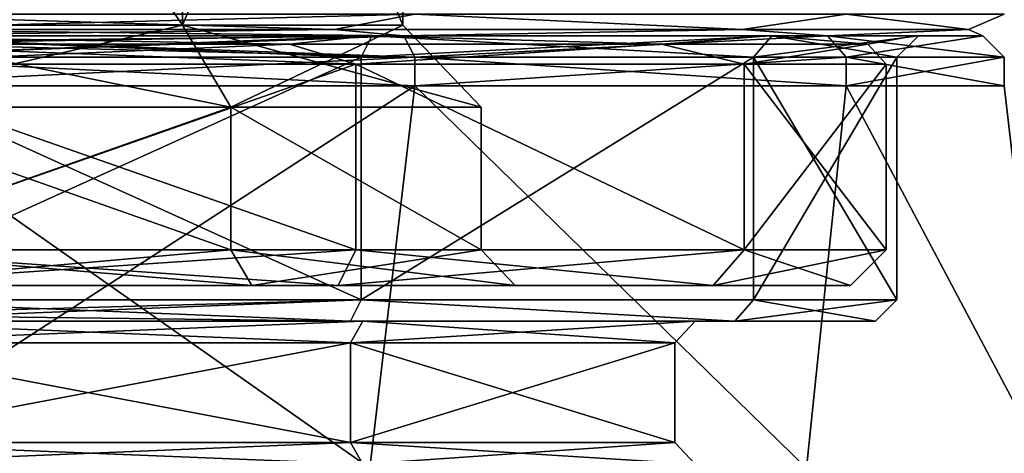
# Model space of a CAD drawing. Header units: millimetres. Extents: x -23 to 23, y 0 to 157.
# Tile 7 of 125: x 3 to 17, y 10 to 16. Entities that reach past the tile are written whole.
import ezdxf

# ---------------------------------------------------------------- set-up
doc = ezdxf.new("R2010")
doc.units = ezdxf.units.MM
doc.header["$LTSCALE"] = 65.185185
for name, color, linetype in [('1', 7, 'CONTINUOUS'), ('106', 7, 'CONTINUOUS'), ('108', 7, 'CONTINUOUS'), ('109', 7, 'CONTINUOUS'), ('11', 7, 'CONTINUOUS'), ('110', 7, 'CONTINUOUS'), ('111', 7, 'CONTINUOUS'), ('12', 7, 'CONTINUOUS'), ('13', 7, 'CONTINUOUS'), ('139', 7, 'CONTINUOUS'), ('141', 7, 'CONTINUOUS'), ('143', 7, 'CONTINUOUS'), ('145', 7, 'CONTINUOUS'), ('2', 7, 'CONTINUOUS'), ('24', 7, 'CONTINUOUS'), ('29', 7, 'CONTINUOUS'), ('3', 7, 'CONTINUOUS'), ('31', 7, 'CONTINUOUS'), ('33', 7, 'CONTINUOUS'), ('45', 7, 'CONTINUOUS'), ('55', 7, 'CONTINUOUS')]:
    doc.layers.add(name, color=color, linetype=linetype)

msp = doc.modelspace()

# ---------------------------------------------------------------- linework, layer by layer
at = {"layer": '1', "linetype": 'Continuous'}
for points in [[(0, 15.7, -15), (0, 12.3, -15), (7.5, 12.3, -12.99), (0, 15.7, -15)], [(7.5, 15.7, -12.99), (0, 15.7, -15), (7.5, 12.3, -12.99), (7.5, 15.7, -12.99)], [(0, 15.7, 15), (7.5, 15.7, 12.99), (0, 12.3, 15), (0, 15.7, 15)], [(0, 12.3, 15), (7.5, 15.7, 12.99), (7.5, 12.3, 12.99), (0, 12.3, 15)], [(12.99, 15.7, -7.5), (7.5, 15.7, -12.99), (7.5, 12.3, -12.99), (12.99, 15.7, -7.5)], [(12.99, 12.3, -7.5), (12.99, 15.7, -7.5), (7.5, 12.3, -12.99), (12.99, 12.3, -7.5)], [(7.5, 15.7, 12.99), (12.99, 15.7, 7.5), (7.5, 12.3, 12.99), (7.5, 15.7, 12.99)], [(7.5, 12.3, 12.99), (12.99, 15.7, 7.5), (12.99, 12.3, 7.5), (7.5, 12.3, 12.99)], [(15, 15.7, 0), (12.99, 15.7, -7.5), (15, 12.3, 0), (15, 15.7, 0)], [(15, 12.3, 0), (12.99, 15.7, -7.5), (12.99, 12.3, -7.5), (15, 12.3, 0)], [(12.99, 15.7, 7.5), (15, 15.7, 0), (12.99, 12.3, 7.5), (12.99, 15.7, 7.5)], [(12.99, 12.3, 7.5), (15, 15.7, 0), (15, 12.3, 0), (12.99, 12.3, 7.5)]]:
    msp.add_3dface(points, dxfattribs=at)
at = {"layer": '106', "linetype": 'Continuous'}
for points in [[(8.09, 16, 14.035), (0, 16, 16.2), (7.615, 16, 13.212), (8.09, 16, 14.035)], [(0, 16, 16.2), (0, 16, 15.25), (7.615, 16, 13.212), (0, 16, 16.2)], [(0, 16, -16.2), (8.09, 16, -14.035), (0, 16, -15.25), (0, 16, -16.2)], [(0, 16, -15.25), (8.09, 16, -14.035), (7.615, 16, -13.212), (0, 16, -15.25)], [(13.204, 16, 7.629), (8.09, 16, 14.035), (7.615, 16, 13.212), (13.204, 16, 7.629)], [(7.615, 16, -13.212), (8.09, 16, -14.035), (13.204, 16, -7.629), (7.615, 16, -13.212)], [(14.027, 16, 8.104), (8.09, 16, 14.035), (13.204, 16, 7.629), (14.027, 16, 8.104)], [(8.09, 16, -14.035), (14.027, 16, -8.104), (13.204, 16, -7.629), (8.09, 16, -14.035)], [(15.25, 16, 0), (14.027, 16, 8.104), (13.204, 16, 7.629), (15.25, 16, 0)], [(13.204, 16, -7.629), (14.027, 16, -8.104), (15.25, 16, 0), (13.204, 16, -7.629)], [(16.2, 16, 0), (14.027, 16, 8.104), (15.25, 16, 0), (16.2, 16, 0)], [(14.027, 16, -8.104), (16.2, 16, 0), (15.25, 16, 0), (14.027, 16, -8.104)]]:
    msp.add_3dface(points, dxfattribs=at)
at = {"layer": '108', "linetype": 'Continuous'}
for points in [[(0, 15, -9.65), (0, 13, -9.65), (5.672, 13, -7.807), (0, 15, -9.65)], [(0, 13, 9.65), (0, 15, 9.65), (5.672, 15, 7.807), (0, 13, 9.65)], [(5.672, 13, 7.807), (0, 13, 9.65), (5.672, 15, 7.807), (5.672, 13, 7.807)], [(0, 15, -9.65), (5.672, 13, -7.807), (5.672, 15, -7.807), (0, 15, -9.65)], [(9.178, 13, 2.982), (5.672, 13, 7.807), (5.672, 15, 7.807), (9.178, 13, 2.982)], [(9.178, 15, 2.982), (9.178, 13, 2.982), (5.672, 15, 7.807), (9.178, 15, 2.982)], [(5.672, 13, -7.807), (9.178, 13, -2.982), (5.672, 15, -7.807), (5.672, 13, -7.807)], [(5.672, 15, -7.807), (9.178, 13, -2.982), (9.178, 15, -2.982), (5.672, 15, -7.807)], [(9.178, 13, -2.982), (9.178, 13, 2.982), (9.178, 15, -2.982), (9.178, 13, -2.982)], [(9.178, 15, -2.982), (9.178, 13, 2.982), (9.178, 15, 2.982), (9.178, 15, -2.982)]]:
    msp.add_3dface(points, dxfattribs=at)
at = {"layer": '109', "linetype": 'Continuous'}
for points in [[(0, 15, 9.65), (0, 16.15, 8.5), (4.996, 16.15, 6.877), (0, 15, 9.65)], [(5.672, 15, 7.807), (0, 15, 9.65), (4.996, 16.15, 6.877), (5.672, 15, 7.807)], [(0, 16.15, -8.5), (0, 15, -9.65), (5.672, 15, -7.807), (0, 16.15, -8.5)], [(0, 16.15, -8.5), (5.672, 15, -7.807), (4.996, 16.15, -6.877), (0, 16.15, -8.5)], [(5.672, 15, -7.807), (9.178, 15, -2.982), (4.996, 16.15, -6.877), (5.672, 15, -7.807)], [(4.996, 16.15, -6.877), (9.178, 15, -2.982), (8.084, 16.15, -2.627), (4.996, 16.15, -6.877)], [(8.084, 16.15, 2.627), (5.672, 15, 7.807), (4.996, 16.15, 6.877), (8.084, 16.15, 2.627)], [(9.178, 15, 2.982), (5.672, 15, 7.807), (8.084, 16.15, 2.627), (9.178, 15, 2.982)], [(9.178, 15, -2.982), (9.178, 15, 2.982), (8.084, 16.15, -2.627), (9.178, 15, -2.982)], [(8.084, 16.15, -2.627), (9.178, 15, 2.982), (8.084, 16.15, 2.627), (8.084, 16.15, -2.627)]]:
    msp.add_3dface(points, dxfattribs=at)
at = {"layer": '11', "linetype": 'Continuous'}
for points in [[(0, 9.941, 17.566), (7.621, 9.941, 15.826), (0, 15.299, 16.5), (0, 9.941, 17.566)], [(0, 15.299, 16.5), (7.621, 9.941, 15.826), (8.25, 15.299, 14.289), (0, 15.299, 16.5)], [(7.621, 9.941, -15.826), (0, 9.941, -17.566), (8.25, 15.299, -14.289), (7.621, 9.941, -15.826)], [(0, 9.941, -17.566), (0, 15.299, -16.5), (8.25, 15.299, -14.289), (0, 9.941, -17.566)], [(7.621, 9.941, 15.826), (13.733, 9.941, 10.952), (8.25, 15.299, 14.289), (7.621, 9.941, 15.826)], [(13.733, 9.941, -10.952), (7.621, 9.941, -15.826), (8.25, 15.299, -14.289), (13.733, 9.941, -10.952)], [(8.25, 15.299, 14.289), (13.733, 9.941, 10.952), (14.289, 15.299, 8.25), (8.25, 15.299, 14.289)], [(14.289, 15.299, -8.25), (13.733, 9.941, -10.952), (8.25, 15.299, -14.289), (14.289, 15.299, -8.25)], [(13.733, 9.941, 10.952), (17.125, 9.941, 3.909), (14.289, 15.299, 8.25), (13.733, 9.941, 10.952)], [(17.125, 9.941, -3.909), (13.733, 9.941, -10.952), (14.289, 15.299, -8.25), (17.125, 9.941, -3.909)], [(14.289, 15.299, 8.25), (17.125, 9.941, 3.909), (16.5, 15.299), (14.289, 15.299, 8.25)], [(16.5, 15.299), (17.125, 9.941, -3.909), (14.289, 15.299, -8.25), (16.5, 15.299)], [(17.125, 9.941, 3.909), (17.125, 9.941, -3.909), (16.5, 15.299), (17.125, 9.941, 3.909)]]:
    msp.add_3dface(points, dxfattribs=at)
at = {"layer": '110', "linetype": 'Continuous'}
for points in [[(4.996, 23.5, -6.877), (0, 23.5, -8.5), (4.996, 16.15, -6.877), (4.996, 23.5, -6.877)], [(0, 23.5, -8.5), (0, 16.15, -8.5), (4.996, 16.15, -6.877), (0, 23.5, -8.5)], [(0, 23.5, 8.5), (4.996, 23.5, 6.877), (0, 16.15, 8.5), (0, 23.5, 8.5)], [(0, 16.15, 8.5), (4.996, 23.5, 6.877), (4.996, 16.15, 6.877), (0, 16.15, 8.5)], [(4.996, 23.5, 6.877), (8.084, 23.5, 2.627), (4.996, 16.15, 6.877), (4.996, 23.5, 6.877)], [(8.084, 23.5, 2.627), (8.084, 16.15, 2.627), (4.996, 16.15, 6.877), (8.084, 23.5, 2.627)], [(8.084, 23.5, -2.627), (4.996, 23.5, -6.877), (8.084, 16.15, -2.627), (8.084, 23.5, -2.627)], [(4.996, 23.5, -6.877), (4.996, 16.15, -6.877), (8.084, 16.15, -2.627), (4.996, 23.5, -6.877)], [(8.084, 23.5, 2.627), (8.084, 23.5, -2.627), (8.084, 16.15, 2.627), (8.084, 23.5, 2.627)], [(8.084, 23.5, -2.627), (8.084, 16.15, -2.627), (8.084, 16.15, 2.627), (8.084, 23.5, -2.627)]]:
    msp.add_3dface(points, dxfattribs=at)
at = {"layer": '111', "linetype": 'Continuous'}
for points in [[(0, 13, -14.85), (0, 15.6, -14.85), (7.425, 15.6, -12.86), (0, 13, -14.85)], [(0, 15.6, 14.85), (0, 13, 14.85), (7.425, 13, 12.861), (0, 15.6, 14.85)], [(7.425, 15.6, 12.86), (0, 15.6, 14.85), (7.425, 13, 12.861), (7.425, 15.6, 12.86)], [(0, 13, -14.85), (7.425, 15.6, -12.86), (7.425, 13, -12.861), (0, 13, -14.85)], [(12.86, 15.6, 7.425), (7.425, 15.6, 12.86), (12.86, 13, 7.425), (12.86, 15.6, 7.425)], [(12.86, 13, 7.425), (7.425, 15.6, 12.86), (7.425, 13, 12.861), (12.86, 13, 7.425)], [(7.425, 15.6, -12.86), (12.86, 15.6, -7.425), (12.86, 13, -7.425), (7.425, 15.6, -12.86)], [(7.425, 13, -12.861), (7.425, 15.6, -12.86), (12.86, 13, -7.425), (7.425, 13, -12.861)], [(14.85, 15.6, 0), (12.86, 15.6, 7.425), (14.85, 13, 0), (14.85, 15.6, 0)], [(14.85, 13, 0), (12.86, 15.6, 7.425), (12.86, 13, 7.425), (14.85, 13, 0)], [(12.86, 15.6, -7.425), (14.85, 15.6, 0), (12.86, 13, -7.425), (12.86, 15.6, -7.425)], [(12.86, 13, -7.425), (14.85, 15.6, 0), (14.85, 13, 0), (12.86, 13, -7.425)]]:
    msp.add_3dface(points, dxfattribs=at)
at = {"layer": '12', "linetype": 'Continuous'}
for points in [[(8.25, 15.299, -14.289), (0, 15.299, -16.5), (8.25, 15.7, -14.289), (8.25, 15.299, -14.289)], [(8.25, 15.7, -14.289), (0, 15.299, -16.5), (0, 15.7, -16.5), (8.25, 15.7, -14.289)], [(0, 15.299, 16.5), (8.25, 15.299, 14.289), (0, 15.7, 16.5), (0, 15.299, 16.5)], [(0, 15.7, 16.5), (8.25, 15.299, 14.289), (8.25, 15.7, 14.289), (0, 15.7, 16.5)], [(8.25, 15.299, 14.289), (14.289, 15.299, 8.25), (8.25, 15.7, 14.289), (8.25, 15.299, 14.289)], [(8.25, 15.7, 14.289), (14.289, 15.299, 8.25), (14.289, 15.7, 8.25), (8.25, 15.7, 14.289)], [(14.289, 15.299, -8.25), (8.25, 15.299, -14.289), (14.289, 15.7, -8.25), (14.289, 15.299, -8.25)], [(14.289, 15.7, -8.25), (8.25, 15.299, -14.289), (8.25, 15.7, -14.289), (14.289, 15.7, -8.25)], [(14.289, 15.299, 8.25), (16.5, 15.299), (14.289, 15.7, 8.25), (14.289, 15.299, 8.25)], [(16.5, 15.299), (14.289, 15.299, -8.25), (16.5, 15.7, 0), (16.5, 15.299)], [(14.289, 15.7, 8.25), (16.5, 15.299), (16.5, 15.7, 0), (14.289, 15.7, 8.25)], [(16.5, 15.7, 0), (14.289, 15.299, -8.25), (14.289, 15.7, -8.25), (16.5, 15.7, 0)]]:
    msp.add_3dface(points, dxfattribs=at)
at = {"layer": '13', "linetype": 'Continuous'}
for points in [[(8.098, 16, -14.031), (0, 16, -16.2), (7.65, 16, -13.25), (8.098, 16, -14.031)], [(7.65, 16, -13.25), (0, 16, -16.2), (0, 16, -15.3), (7.65, 16, -13.25)], [(0, 16, 16.2), (8.098, 16, 14.031), (0, 16, 15.3), (0, 16, 16.2)], [(0, 16, 15.3), (8.098, 16, 14.031), (7.65, 16, 13.25), (0, 16, 15.3)], [(13.25, 16, -7.65), (8.098, 16, -14.031), (7.65, 16, -13.25), (13.25, 16, -7.65)], [(7.65, 16, 13.25), (8.098, 16, 14.031), (13.25, 16, 7.65), (7.65, 16, 13.25)], [(14.029, 16, -8.101), (8.098, 16, -14.031), (13.25, 16, -7.65), (14.029, 16, -8.101)], [(8.098, 16, 14.031), (14.029, 16, 8.101), (13.25, 16, 7.65), (8.098, 16, 14.031)], [(15.3, 16, 0), (14.029, 16, -8.101), (13.25, 16, -7.65), (15.3, 16, 0)], [(13.25, 16, 7.65), (14.029, 16, 8.101), (15.3, 16, 0), (13.25, 16, 7.65)], [(16.2, 16, 0), (14.029, 16, -8.101), (15.3, 16, 0), (16.2, 16, 0)], [(14.029, 16, 8.101), (16.2, 16, 0), (15.3, 16, 0), (14.029, 16, 8.101)]]:
    msp.add_3dface(points, dxfattribs=at)
at = {"layer": '139', "linetype": 'Continuous'}
for points in [[(8.25, 16.3, 14.289), (0, 16.3, 16.5), (7.121, 16.088, 14.787), (8.25, 16.3, 14.289)], [(7.121, 16.088, 14.787), (0, 16.3, 16.5), (0, 16.088, 16.412), (7.121, 16.088, 14.787)], [(0, 16.3, -16.5), (8.25, 16.3, -14.289), (0, 16.088, -16.412), (0, 16.3, -16.5)], [(0, 16.088, -16.412), (8.25, 16.3, -14.289), (7.121, 16.088, -14.787), (0, 16.088, -16.412)], [(7.121, 16.088, -14.787), (8.25, 16.3, -14.289), (12.832, 16.088, -10.233), (7.121, 16.088, -14.787)], [(12.832, 16.088, 10.233), (8.25, 16.3, 14.289), (7.121, 16.088, 14.787), (12.832, 16.088, 10.233)], [(8.25, 16.3, -14.289), (14.289, 16.3, -8.25), (12.832, 16.088, -10.233), (8.25, 16.3, -14.289)], [(14.289, 16.3, 8.25), (8.25, 16.3, 14.289), (12.832, 16.088, 10.233), (14.289, 16.3, 8.25)], [(12.832, 16.088, -10.233), (14.289, 16.3, -8.25), (16.001, 16.088, -3.652), (12.832, 16.088, -10.233)], [(16.001, 16.088, 3.652), (14.289, 16.3, 8.25), (12.832, 16.088, 10.233), (16.001, 16.088, 3.652)], [(14.289, 16.3, -8.25), (16.5, 16.3), (16.001, 16.088, -3.652), (14.289, 16.3, -8.25)], [(16.5, 16.3), (14.289, 16.3, 8.25), (16.001, 16.088, 3.652), (16.5, 16.3)], [(16.001, 16.088, -3.652), (16.5, 16.3), (16.001, 16.088, 3.652), (16.001, 16.088, -3.652)], [(0, 16, 16.2), (8.09, 16, 14.035), (0, 16.088, 16.412), (0, 16, 16.2)], [(8.09, 16, 14.035), (7.121, 16.088, 14.787), (0, 16.088, 16.412), (8.09, 16, 14.035)], [(8.09, 16, -14.035), (0, 16, -16.2), (7.121, 16.088, -14.787), (8.09, 16, -14.035)], [(0, 16, -16.2), (0, 16.088, -16.412), (7.121, 16.088, -14.787), (0, 16, -16.2)], [(8.09, 16, 14.035), (12.832, 16.088, 10.233), (7.121, 16.088, 14.787), (8.09, 16, 14.035)], [(8.09, 16, -14.035), (7.121, 16.088, -14.787), (12.832, 16.088, -10.233), (8.09, 16, -14.035)], [(8.09, 16, 14.035), (14.027, 16, 8.104), (12.832, 16.088, 10.233), (8.09, 16, 14.035)], [(14.027, 16, -8.104), (8.09, 16, -14.035), (12.832, 16.088, -10.233), (14.027, 16, -8.104)], [(14.027, 16, 8.104), (16.001, 16.088, 3.652), (12.832, 16.088, 10.233), (14.027, 16, 8.104)], [(14.027, 16, -8.104), (12.832, 16.088, -10.233), (16.001, 16.088, -3.652), (14.027, 16, -8.104)], [(14.027, 16, 8.104), (16.2, 16, 0), (16.001, 16.088, 3.652), (14.027, 16, 8.104)], [(16.2, 16, 0), (14.027, 16, -8.104), (16.001, 16.088, -3.652), (16.2, 16, 0)], [(16.2, 16, 0), (16.001, 16.088, -3.652), (16.001, 16.088, 3.652), (16.2, 16, 0)]]:
    msp.add_3dface(points, dxfattribs=at)
at = {"layer": '141', "linetype": 'Continuous'}
for points in [[(7.176, 12.5, -12.427), (0, 12.5, -14.35), (7.425, 13, -12.861), (7.176, 12.5, -12.427)], [(0, 12.5, -14.35), (0, 13, -14.85), (7.425, 13, -12.861), (0, 12.5, -14.35)], [(0, 12.5, 14.35), (7.176, 12.5, 12.427), (0, 13, 14.85), (0, 12.5, 14.35)], [(0, 13, 14.85), (7.176, 12.5, 12.427), (7.425, 13, 12.861), (0, 13, 14.85)], [(7.176, 12.5, 12.427), (12.428, 12.5, 7.174), (7.425, 13, 12.861), (7.176, 12.5, 12.427)], [(12.428, 12.5, -7.174), (7.176, 12.5, -12.427), (12.86, 13, -7.425), (12.428, 12.5, -7.174)], [(7.176, 12.5, -12.427), (7.425, 13, -12.861), (12.86, 13, -7.425), (7.176, 12.5, -12.427)], [(12.428, 12.5, 7.174), (12.86, 13, 7.425), (7.425, 13, 12.861), (12.428, 12.5, 7.174)], [(12.428, 12.5, 7.174), (14.35, 12.5, 0), (12.86, 13, 7.425), (12.428, 12.5, 7.174)], [(14.35, 12.5, 0), (12.428, 12.5, -7.174), (14.85, 13, 0), (14.35, 12.5, 0)], [(12.428, 12.5, -7.174), (12.86, 13, -7.425), (14.85, 13, 0), (12.428, 12.5, -7.174)], [(14.35, 12.5, 0), (14.85, 13, 0), (12.86, 13, 7.425), (14.35, 12.5, 0)]]:
    msp.add_3dface(points, dxfattribs=at)
at = {"layer": '143', "linetype": 'Continuous'}
for points in [[(5.966, 12.5, 8.212), (0, 12.5, 10.15), (5.672, 13, 7.807), (5.966, 12.5, 8.212)], [(0, 12.5, 10.15), (0, 13, 9.65), (5.672, 13, 7.807), (0, 12.5, 10.15)], [(0, 12.5, -10.15), (5.966, 12.5, -8.212), (0, 13, -9.65), (0, 12.5, -10.15)], [(0, 13, -9.65), (5.966, 12.5, -8.212), (5.672, 13, -7.807), (0, 13, -9.65)], [(5.966, 12.5, -8.212), (9.653, 12.5, -3.137), (5.672, 13, -7.807), (5.966, 12.5, -8.212)], [(9.653, 12.5, -3.137), (9.178, 13, -2.982), (5.672, 13, -7.807), (9.653, 12.5, -3.137)], [(5.966, 12.5, 8.212), (5.672, 13, 7.807), (9.178, 13, 2.982), (5.966, 12.5, 8.212)], [(9.653, 12.5, 3.137), (5.966, 12.5, 8.212), (9.178, 13, 2.982), (9.653, 12.5, 3.137)], [(9.653, 12.5, -3.137), (9.653, 12.5, 3.137), (9.178, 13, -2.982), (9.653, 12.5, -3.137)], [(9.653, 12.5, 3.137), (9.178, 13, 2.982), (9.178, 13, -2.982), (9.653, 12.5, 3.137)]]:
    msp.add_3dface(points, dxfattribs=at)
at = {"layer": '145', "linetype": 'Continuous'}
for points in [[(7.615, 16, 13.212), (0, 16, 15.25), (6.494, 15.883, 13.485), (7.615, 16, 13.212)], [(0, 16, 15.25), (0, 15.883, 14.967), (6.494, 15.883, 13.485), (0, 16, 15.25)], [(0, 16, -15.25), (7.615, 16, -13.212), (0, 15.883, -14.967), (0, 16, -15.25)], [(7.615, 16, -13.212), (6.494, 15.883, -13.485), (0, 15.883, -14.967), (7.615, 16, -13.212)], [(7.615, 16, -13.212), (11.702, 15.883, -9.332), (6.494, 15.883, -13.485), (7.615, 16, -13.212)], [(7.615, 16, 13.212), (6.494, 15.883, 13.485), (11.702, 15.883, 9.332), (7.615, 16, 13.212)], [(7.615, 16, -13.212), (13.204, 16, -7.629), (11.702, 15.883, -9.332), (7.615, 16, -13.212)], [(13.204, 16, 7.629), (7.615, 16, 13.212), (11.702, 15.883, 9.332), (13.204, 16, 7.629)], [(13.204, 16, -7.629), (14.592, 15.883, -3.331), (11.702, 15.883, -9.332), (13.204, 16, -7.629)], [(13.204, 16, 7.629), (11.702, 15.883, 9.332), (14.592, 15.883, 3.331), (13.204, 16, 7.629)], [(13.204, 16, -7.629), (15.25, 16, 0), (14.592, 15.883, -3.331), (13.204, 16, -7.629)], [(15.25, 16, 0), (13.204, 16, 7.629), (14.592, 15.883, 3.331), (15.25, 16, 0)], [(15.25, 16, 0), (14.592, 15.883, 3.331), (14.592, 15.883, -3.331), (15.25, 16, 0)], [(7.425, 15.6, -12.86), (0, 15.6, -14.85), (6.494, 15.883, -13.485), (7.425, 15.6, -12.86)], [(6.494, 15.883, -13.485), (0, 15.6, -14.85), (0, 15.883, -14.967), (6.494, 15.883, -13.485)], [(0, 15.6, 14.85), (7.425, 15.6, 12.86), (0, 15.883, 14.967), (0, 15.6, 14.85)], [(0, 15.883, 14.967), (7.425, 15.6, 12.86), (6.494, 15.883, 13.485), (0, 15.883, 14.967)], [(6.494, 15.883, 13.485), (7.425, 15.6, 12.86), (11.702, 15.883, 9.332), (6.494, 15.883, 13.485)], [(11.702, 15.883, -9.332), (7.425, 15.6, -12.86), (6.494, 15.883, -13.485), (11.702, 15.883, -9.332)], [(7.425, 15.6, 12.86), (12.86, 15.6, 7.425), (11.702, 15.883, 9.332), (7.425, 15.6, 12.86)], [(12.86, 15.6, -7.425), (7.425, 15.6, -12.86), (11.702, 15.883, -9.332), (12.86, 15.6, -7.425)], [(11.702, 15.883, 9.332), (12.86, 15.6, 7.425), (14.592, 15.883, 3.331), (11.702, 15.883, 9.332)], [(14.592, 15.883, -3.331), (12.86, 15.6, -7.425), (11.702, 15.883, -9.332), (14.592, 15.883, -3.331)], [(12.86, 15.6, 7.425), (14.85, 15.6, 0), (14.592, 15.883, 3.331), (12.86, 15.6, 7.425)], [(14.85, 15.6, 0), (12.86, 15.6, -7.425), (14.592, 15.883, -3.331), (14.85, 15.6, 0)], [(14.592, 15.883, 3.331), (14.85, 15.6, 0), (14.592, 15.883, -3.331), (14.592, 15.883, 3.331)]]:
    msp.add_3dface(points, dxfattribs=at)
at = {"layer": '2', "linetype": 'Continuous'}
for points in [[(7.524, 12, 10.355), (0, 12, 12.8), (7.348, 12, 12.731), (7.524, 12, 10.355)], [(7.348, 12, 12.731), (0, 12, 12.8), (0, 12, 14.7), (7.348, 12, 12.731)], [(0, 12, -12.8), (7.524, 12, -10.355), (0, 12, -14.7), (0, 12, -12.8)], [(0, 12, -14.7), (7.524, 12, -10.355), (7.348, 12, -12.732), (0, 12, -14.7)], [(12.73, 12, 7.351), (7.524, 12, 10.355), (7.348, 12, 12.731), (12.73, 12, 7.351)], [(7.524, 12, -10.355), (12.174, 12, -3.955), (7.348, 12, -12.732), (7.524, 12, -10.355)], [(7.348, 12, -12.732), (12.174, 12, -3.955), (12.73, 12, -7.351), (7.348, 12, -12.732)], [(12.174, 12, 3.955), (7.524, 12, 10.355), (12.73, 12, 7.351), (12.174, 12, 3.955)], [(12.174, 12, -3.955), (12.174, 12, 3.955), (12.73, 12, 7.351), (12.174, 12, -3.955)], [(12.73, 12, -7.351), (12.174, 12, -3.955), (12.73, 12, 7.351), (12.73, 12, -7.351)], [(14.7, 12, 0), (12.73, 12, -7.351), (12.73, 12, 7.351), (14.7, 12, 0)]]:
    msp.add_3dface(points, dxfattribs=at)
at = {"layer": '24', "linetype": 'Continuous'}
for points in [[(8.25, 15.7, 14.289), (8.098, 16, 14.031), (0, 16, 16.2), (8.25, 15.7, 14.289)], [(8.25, 15.7, 14.289), (0, 16, 16.2), (0, 15.912, 16.412), (8.25, 15.7, 14.289)], [(8.25, 15.7, -14.289), (0, 15.7, -16.5), (8.098, 16, -14.031), (8.25, 15.7, -14.289)], [(8.098, 16, -14.031), (0, 15.7, -16.5), (0, 15.912, -16.412), (8.098, 16, -14.031)], [(0, 16, -16.2), (8.098, 16, -14.031), (0, 15.912, -16.412), (0, 16, -16.2)], [(8.25, 15.7, 14.289), (14.029, 16, 8.101), (8.098, 16, 14.031), (8.25, 15.7, 14.289)], [(8.25, 15.7, -14.289), (8.098, 16, -14.031), (14.029, 16, -8.101), (8.25, 15.7, -14.289)], [(8.25, 15.7, 14.289), (14.289, 15.7, 8.25), (14.029, 16, 8.101), (8.25, 15.7, 14.289)], [(14.289, 15.7, -8.25), (8.25, 15.7, -14.289), (14.029, 16, -8.101), (14.289, 15.7, -8.25)], [(14.289, 15.7, 8.25), (16.5, 15.7, 0), (14.029, 16, 8.101), (14.289, 15.7, 8.25)], [(16.5, 15.7, 0), (16.2, 16, 0), (14.029, 16, 8.101), (16.5, 15.7, 0)], [(14.289, 15.7, -8.25), (14.029, 16, -8.101), (16.2, 16, 0), (14.289, 15.7, -8.25)], [(16.5, 15.7, 0), (14.289, 15.7, -8.25), (16.2, 16, 0), (16.5, 15.7, 0)], [(0, 15.7, 16.5), (8.25, 15.7, 14.289), (0, 15.912, 16.412), (0, 15.7, 16.5)]]:
    msp.add_3dface(points, dxfattribs=at)
at = {"layer": '29', "linetype": 'Continuous'}
for points in [[(0, 15.7, -15), (7.5, 15.7, -12.99), (0, 16, -15.3), (0, 15.7, -15)], [(7.5, 15.7, -12.99), (7.65, 16, -13.25), (0, 16, -15.3), (7.5, 15.7, -12.99)], [(7.5, 15.7, 12.99), (0, 15.7, 15), (7.65, 16, 13.25), (7.5, 15.7, 12.99)], [(0, 15.7, 15), (0, 16, 15.3), (7.65, 16, 13.25), (0, 15.7, 15)], [(7.5, 15.7, -12.99), (12.99, 15.7, -7.5), (7.65, 16, -13.25), (7.5, 15.7, -12.99)], [(12.99, 15.7, 7.5), (7.5, 15.7, 12.99), (13.25, 16, 7.65), (12.99, 15.7, 7.5)], [(7.5, 15.7, 12.99), (7.65, 16, 13.25), (13.25, 16, 7.65), (7.5, 15.7, 12.99)], [(12.99, 15.7, -7.5), (13.25, 16, -7.65), (7.65, 16, -13.25), (12.99, 15.7, -7.5)], [(12.99, 15.7, -7.5), (15, 15.7, 0), (13.25, 16, -7.65), (12.99, 15.7, -7.5)], [(15, 15.7, 0), (12.99, 15.7, 7.5), (15.3, 16, 0), (15, 15.7, 0)], [(12.99, 15.7, 7.5), (13.25, 16, 7.65), (15.3, 16, 0), (12.99, 15.7, 7.5)], [(15, 15.7, 0), (15.3, 16, 0), (13.25, 16, -7.65), (15, 15.7, 0)]]:
    msp.add_3dface(points, dxfattribs=at)
at = {"layer": '3', "linetype": 'Continuous'}
for points in [[(0, 10.3, 12.5), (0, 11.7, 12.5), (7.347, 11.7, 10.113), (0, 10.3, 12.5)], [(7.347, 10.3, 10.113), (0, 10.3, 12.5), (7.347, 11.7, 10.113), (7.347, 10.3, 10.113)], [(0, 10.3, -12.5), (7.347, 10.3, -10.113), (0, 11.7, -12.5), (0, 10.3, -12.5)], [(0, 11.7, -12.5), (7.347, 10.3, -10.113), (7.347, 11.7, -10.113), (0, 11.7, -12.5)], [(11.888, 10.3, 3.863), (7.347, 10.3, 10.113), (11.888, 11.7, 3.863), (11.888, 10.3, 3.863)], [(11.888, 11.7, 3.863), (7.347, 10.3, 10.113), (7.347, 11.7, 10.113), (11.888, 11.7, 3.863)], [(7.347, 10.3, -10.113), (11.888, 10.3, -3.863), (7.347, 11.7, -10.113), (7.347, 10.3, -10.113)], [(7.347, 11.7, -10.113), (11.888, 10.3, -3.863), (11.888, 11.7, -3.863), (7.347, 11.7, -10.113)], [(11.888, 10.3, -3.863), (11.888, 10.3, 3.863), (11.888, 11.7, -3.863), (11.888, 10.3, -3.863)], [(11.888, 11.7, -3.863), (11.888, 10.3, 3.863), (11.888, 11.7, 3.863), (11.888, 11.7, -3.863)]]:
    msp.add_3dface(points, dxfattribs=at)
at = {"layer": '31', "linetype": 'Continuous'}
for points in [[(0, 12, 12.8), (7.524, 12, 10.355), (0, 11.7, 12.5), (0, 12, 12.8)], [(0, 11.7, 12.5), (7.524, 12, 10.355), (7.347, 11.7, 10.113), (0, 11.7, 12.5)], [(7.524, 12, -10.355), (0, 12, -12.8), (7.347, 11.7, -10.113), (7.524, 12, -10.355)], [(0, 12, -12.8), (0, 11.7, -12.5), (7.347, 11.7, -10.113), (0, 12, -12.8)], [(7.524, 12, 10.355), (12.174, 12, 3.955), (7.347, 11.7, 10.113), (7.524, 12, 10.355)], [(12.174, 12, 3.955), (11.888, 11.7, 3.863), (7.347, 11.7, 10.113), (12.174, 12, 3.955)], [(7.524, 12, -10.355), (7.347, 11.7, -10.113), (11.888, 11.7, -3.863), (7.524, 12, -10.355)], [(12.174, 12, -3.955), (7.524, 12, -10.355), (11.888, 11.7, -3.863), (12.174, 12, -3.955)], [(12.174, 12, 3.955), (12.174, 12, -3.955), (11.888, 11.7, 3.863), (12.174, 12, 3.955)], [(12.174, 12, -3.955), (11.888, 11.7, -3.863), (11.888, 11.7, 3.863), (12.174, 12, -3.955)]]:
    msp.add_3dface(points, dxfattribs=at)
at = {"layer": '33', "linetype": 'Continuous'}
for points in [[(7.5, 12.3, -12.99), (0, 12.3, -15), (7.348, 12, -12.732), (7.5, 12.3, -12.99)], [(7.348, 12, -12.732), (0, 12.3, -15), (0, 12.088, -14.912), (7.348, 12, -12.732)], [(0, 12.3, 15), (7.5, 12.3, 12.99), (0, 12.088, 14.912), (0, 12.3, 15)], [(7.5, 12.3, 12.99), (7.348, 12, 12.731), (0, 12, 14.7), (7.5, 12.3, 12.99)], [(7.5, 12.3, 12.99), (0, 12, 14.7), (0, 12.088, 14.912), (7.5, 12.3, 12.99)], [(7.5, 12.3, 12.99), (12.73, 12, 7.351), (7.348, 12, 12.731), (7.5, 12.3, 12.99)], [(7.5, 12.3, -12.99), (7.348, 12, -12.732), (12.73, 12, -7.351), (7.5, 12.3, -12.99)], [(7.5, 12.3, 12.99), (12.99, 12.3, 7.5), (12.73, 12, 7.351), (7.5, 12.3, 12.99)], [(12.99, 12.3, -7.5), (7.5, 12.3, -12.99), (12.73, 12, -7.351), (12.99, 12.3, -7.5)], [(12.99, 12.3, 7.5), (15, 12.3, 0), (12.73, 12, 7.351), (12.99, 12.3, 7.5)], [(15, 12.3, 0), (14.7, 12, 0), (12.73, 12, 7.351), (15, 12.3, 0)], [(12.99, 12.3, -7.5), (12.73, 12, -7.351), (14.7, 12, 0), (12.99, 12.3, -7.5)], [(15, 12.3, 0), (12.99, 12.3, -7.5), (14.7, 12, 0), (15, 12.3, 0)], [(0, 12, -14.7), (7.348, 12, -12.732), (0, 12.088, -14.912), (0, 12, -14.7)]]:
    msp.add_3dface(points, dxfattribs=at)
at = {"layer": '45', "linetype": 'Continuous'}
for points in [[(0, 10.3, 12.5), (7.347, 10.3, 10.113), (0, 10, 12.8), (0, 10.3, 12.5)], [(7.347, 10.3, 10.113), (7.524, 10, 10.355), (0, 10, 12.8), (7.347, 10.3, 10.113)], [(7.347, 10.3, -10.113), (0, 10.3, -12.5), (7.524, 10, -10.355), (7.347, 10.3, -10.113)], [(0, 10.3, -12.5), (0, 10, -12.8), (7.524, 10, -10.355), (0, 10.3, -12.5)], [(7.347, 10.3, 10.113), (11.888, 10.3, 3.863), (7.524, 10, 10.355), (7.347, 10.3, 10.113)], [(11.888, 10.3, -3.863), (7.347, 10.3, -10.113), (12.174, 10, -3.955), (11.888, 10.3, -3.863)], [(7.347, 10.3, -10.113), (7.524, 10, -10.355), (12.174, 10, -3.955), (7.347, 10.3, -10.113)], [(11.888, 10.3, 3.863), (12.174, 10, 3.955), (7.524, 10, 10.355), (11.888, 10.3, 3.863)], [(11.888, 10.3, 3.863), (11.888, 10.3, -3.863), (12.174, 10, 3.955), (11.888, 10.3, 3.863)], [(11.888, 10.3, -3.863), (12.174, 10, -3.955), (12.174, 10, 3.955), (11.888, 10.3, -3.863)]]:
    msp.add_3dface(points, dxfattribs=at)
at = {"layer": '55', "linetype": 'Continuous'}
for points in [[(0, 12.5, -14.35), (7.176, 12.5, -12.427), (0, 12.5, -10.15), (0, 12.5, -14.35)], [(7.176, 12.5, 12.427), (0, 12.5, 14.35), (5.966, 12.5, 8.212), (7.176, 12.5, 12.427)], [(0, 12.5, 14.35), (0, 12.5, 10.15), (5.966, 12.5, 8.212), (0, 12.5, 14.35)], [(0, 12.5, -10.15), (7.176, 12.5, -12.427), (5.966, 12.5, -8.212), (0, 12.5, -10.15)], [(9.653, 12.5, 3.137), (7.176, 12.5, 12.427), (5.966, 12.5, 8.212), (9.653, 12.5, 3.137)], [(5.966, 12.5, -8.212), (7.176, 12.5, -12.427), (9.653, 12.5, -3.137), (5.966, 12.5, -8.212)], [(12.428, 12.5, 7.174), (7.176, 12.5, 12.427), (12.428, 12.5, -7.174), (12.428, 12.5, 7.174)], [(12.428, 12.5, -7.174), (7.176, 12.5, 12.427), (9.653, 12.5, 3.137), (12.428, 12.5, -7.174)], [(7.176, 12.5, -12.427), (12.428, 12.5, -7.174), (9.653, 12.5, -3.137), (7.176, 12.5, -12.427)], [(9.653, 12.5, -3.137), (12.428, 12.5, -7.174), (9.653, 12.5, 3.137), (9.653, 12.5, -3.137)], [(14.35, 12.5, 0), (12.428, 12.5, 7.174), (12.428, 12.5, -7.174), (14.35, 12.5, 0)]]:
    msp.add_3dface(points, dxfattribs=at)

doc.saveas('drawing.dxf')
